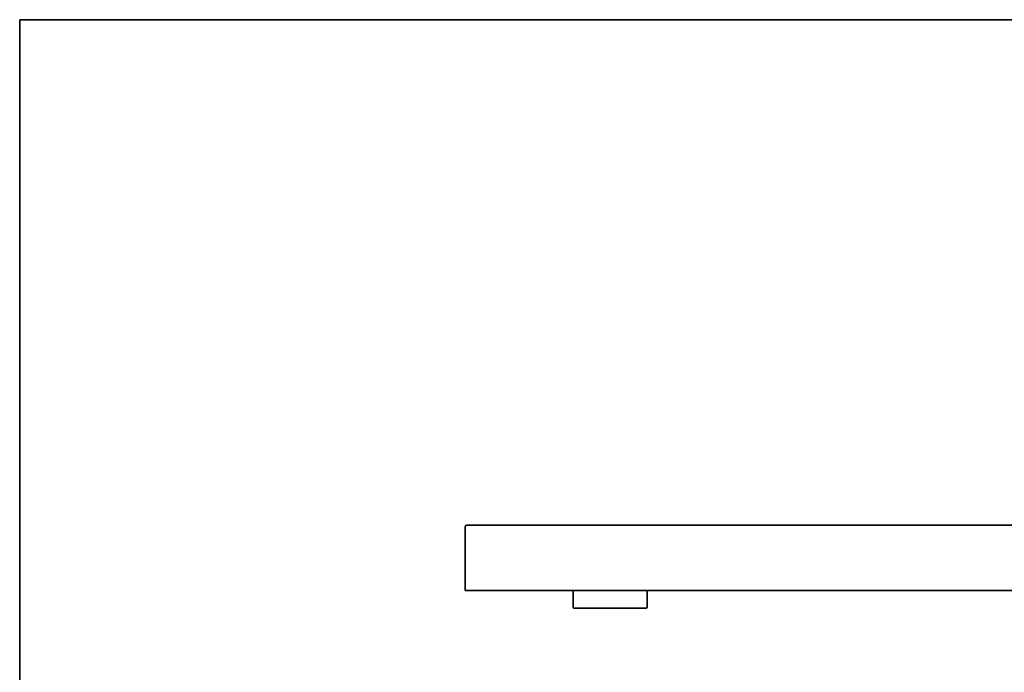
# Model space of a CAD drawing. Header units: millimetres. Extents: x 7 to 415, y 7 to 290.
# Tile 20 of 86: x 7 to 114, y 219 to 290. Entities that reach past the tile are written whole.
import ezdxf

# ---------------------------------------------------------------- set-up
doc = ezdxf.new("R2010")
doc.units = ezdxf.units.MM
doc.layers.add('Rahmen (ISO)', color=7, linetype='Continuous', lineweight=35)
doc.layers.add('Sichtbar (ISO)', color=7, linetype='Continuous', lineweight=35)

# ---------------------------------------------------------------- blocks, each defined once
blk = doc.blocks.new('Ränder MoltoLuce')
at = {"layer": 'Rahmen (ISO)'}
for p, q in [((7, 290), (413, 290)), ((7, 7), (7, 290))]:
    blk.add_line(p, q, dxfattribs=at)

msp = doc.modelspace()

# ---------------------------------------------------------------- linework, layer by layer
at = {"layer": 'Sichtbar (ISO)'}
for p, q in [((55.246, 235.016), (55.246, 228.116)), ((205.046, 235.216), (55.446, 235.216)), ((55.446, 228.116), (55.246, 228.116)), ((205.046, 228.116), (55.446, 228.116)), ((66.946, 228.096), (66.946, 226.296)), ((74.946, 226.296), (74.946, 228.096)), ((67.046, 226.196), (74.846, 226.196))]:
    msp.add_line(p, q, dxfattribs=at)
for centre, radius, start, end in [((55.446, 235.016), 0.2, 90, 180), ((67.046, 228.096), 0.1, 168.46304, 180), ((74.846, 228.096), 0.1, 0, 11.53696), ((67.046, 226.296), 0.1, 180, 270), ((74.846, 226.296), 0.1, 270, 0)]:
    msp.add_arc(centre, radius, start, end, dxfattribs=at)

# ---------------------------------------------------------------- block references
msp.add_blockref('Ränder MoltoLuce', (0, 0))

doc.saveas('drawing.dxf')
